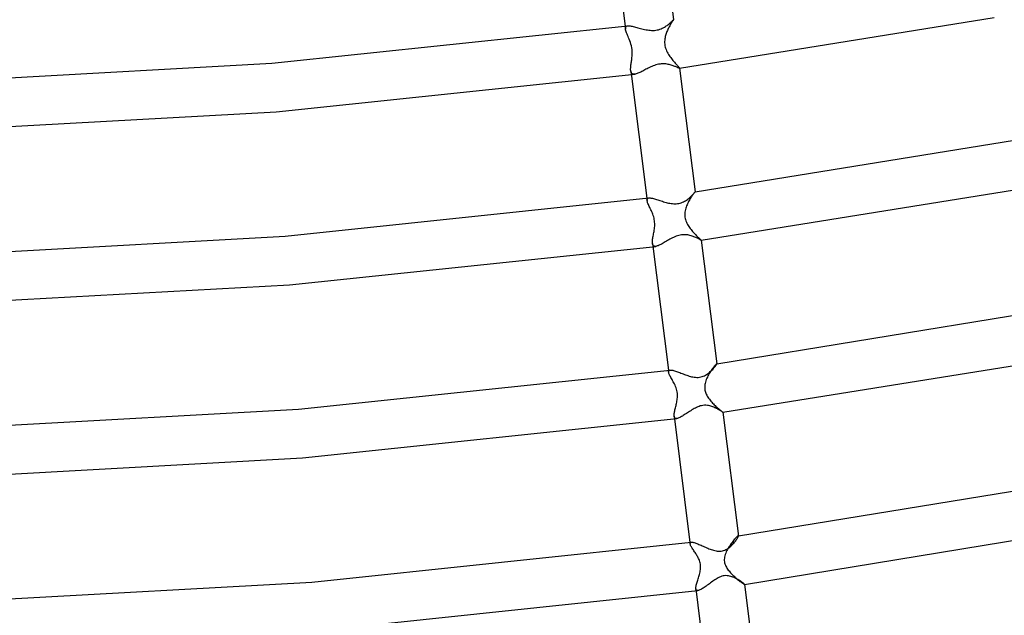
# Model space of a CAD drawing. Header units: millimetres. Extents: x -374 to 374, y -188 to 321.
# Tile 40 of 112: x 28 to 108, y -140 to -91. Entities that reach past the tile are written whole.
import ezdxf

# ---------------------------------------------------------------- set-up
doc = ezdxf.new("R2010")
doc.units = ezdxf.units.MM
doc.layers.add('HIDDEN', color=7, linetype='Continuous')
doc.layers.add('THICK', color=7, linetype='Continuous')

msp = doc.modelspace()

# ---------------------------------------------------------------- linework, layer by layer
at = {"layer": 'HIDDEN'}
for p, q in [((81.251, -90.989), (81.218, -91.04)), ((81.281, -90.942), (81.251, -90.989)), ((81.307, -90.901), (81.281, -90.942)), ((81.331, -90.866), (81.307, -90.901)), ((81.351, -90.836), (81.331, -90.866)), ((81.367, -90.813), (81.351, -90.836)), ((81.379, -90.795), (81.367, -90.813)), ((81.386, -90.784), (81.379, -90.795)), ((81.388, -90.779), (81.386, -90.784)), ((81.387, -90.778), (81.388, -90.778)), ((81.388, -90.778), (81.388, -90.778)), ((81.388, -90.778), (81.388, -90.778)), ((81.388, -90.778), (81.388, -90.779)), ((81.388, -90.779), (81.388, -90.779)), ((81.388, -90.779), (81.388, -90.779)), ((77.423, -91.309), (77.453, -91.545)), ((77.449, -91.483), (77.455, -91.428)), ((77.453, -91.546), (77.449, -91.483)), ((77.465, -91.614), (77.453, -91.546)), ((77.455, -91.428), (77.471, -91.381)), ((77.485, -91.69), (77.465, -91.614)), ((77.471, -91.381), (77.497, -91.343)), ((77.512, -91.771), (77.485, -91.69)), ((77.497, -91.343), (77.535, -91.313)), ((77.544, -91.858), (77.512, -91.771)), ((77.535, -91.313), (77.582, -91.293)), ((77.582, -91.293), (77.641, -91.28)), ((80.815, -91.839), (80.786, -91.919)), ((80.848, -91.754), (80.815, -91.839)), ((80.883, -91.671), (80.848, -91.754)), ((80.919, -91.589), (80.883, -91.671)), ((80.957, -91.51), (80.919, -91.589)), ((80.995, -91.433), (80.957, -91.51)), ((81.034, -91.359), (80.995, -91.433)), ((81.073, -91.288), (81.034, -91.359)), ((81.111, -91.22), (81.073, -91.288)), ((81.148, -91.156), (81.111, -91.22)), ((81.184, -91.096), (81.148, -91.156)), ((81.218, -91.04), (81.184, -91.096)), ((77.581, -91.95), (77.544, -91.858)), ((77.622, -92.047), (77.581, -91.95)), ((77.665, -92.149), (77.622, -92.047)), ((77.71, -92.255), (77.665, -92.149)), ((77.76, -92.377), (77.71, -92.255)), ((77.809, -92.505), (77.76, -92.377)), ((77.857, -92.639), (77.809, -92.505)), ((77.9, -92.78), (77.857, -92.639)), ((80.665, -92.459), (80.659, -92.567)), ((80.659, -92.567), (80.659, -92.679)), ((80.677, -92.356), (80.665, -92.459)), ((80.693, -92.258), (80.677, -92.356)), ((80.713, -92.167), (80.693, -92.258)), ((80.735, -92.081), (80.713, -92.167)), ((80.759, -91.999), (80.735, -92.081)), ((80.786, -91.919), (80.759, -91.999)), ((77.937, -92.925), (77.9, -92.78)), ((77.966, -93.074), (77.937, -92.925)), ((77.987, -93.228), (77.966, -93.074)), ((77.999, -93.383), (77.987, -93.228)), ((78.003, -93.527), (77.999, -93.383)), ((80.659, -92.679), (80.668, -92.793)), ((80.668, -92.793), (80.684, -92.905)), ((80.684, -92.905), (80.707, -93.014)), ((80.707, -93.014), (80.738, -93.122)), ((80.738, -93.122), (80.775, -93.228)), ((80.775, -93.228), (80.818, -93.331)), ((80.818, -93.331), (80.866, -93.431)), ((80.866, -93.431), (80.918, -93.528)), ((77.928, -94.318), (77.94, -94.233)), ((77.94, -94.233), (77.952, -94.146)), ((77.952, -94.146), (77.963, -94.057)), ((77.963, -94.057), (77.974, -93.968)), ((77.974, -93.968), (77.984, -93.877)), ((77.984, -93.877), (77.993, -93.776)), ((77.993, -93.776), (78, -93.659)), ((78, -93.659), (78.003, -93.527)), ((80.918, -93.528), (80.973, -93.622)), ((80.973, -93.622), (81.031, -93.712)), ((81.031, -93.712), (81.09, -93.798)), ((81.09, -93.798), (81.151, -93.882)), ((81.151, -93.882), (81.212, -93.964)), ((81.212, -93.964), (81.275, -94.042)), ((81.275, -94.042), (81.337, -94.118)), ((81.337, -94.118), (81.399, -94.19)), ((81.399, -94.19), (81.459, -94.259)), ((81.459, -94.259), (81.518, -94.324)), ((77.876, -94.848), (77.877, -94.782)), ((77.877, -94.91), (77.876, -94.848)), ((77.877, -94.782), (77.881, -94.712)), ((77.882, -94.968), (77.877, -94.91)), ((77.881, -94.712), (77.887, -94.639)), ((77.892, -95.025), (77.882, -94.968)), ((77.887, -94.639), (77.895, -94.562)), ((77.906, -95.076), (77.892, -95.025)), ((77.895, -94.562), (77.905, -94.483)), ((77.905, -94.483), (77.916, -94.402)), ((77.916, -94.402), (77.928, -94.318)), ((81.518, -94.324), (81.575, -94.386)), ((81.575, -94.386), (81.628, -94.443)), ((81.628, -94.443), (81.677, -94.496)), ((81.677, -94.496), (81.723, -94.544)), ((81.723, -94.544), (81.763, -94.587)), ((81.763, -94.587), (81.799, -94.626)), ((81.799, -94.626), (81.829, -94.659)), ((81.829, -94.659), (81.852, -94.687)), ((81.852, -94.687), (81.87, -94.709)), ((81.87, -94.709), (81.881, -94.727)), ((81.879, -94.748), (81.877, -94.749)), ((81.882, -94.747), (81.879, -94.748)), ((81.881, -94.727), (81.885, -94.739)), ((81.883, -94.746), (81.882, -94.747)), ((81.885, -94.744), (81.883, -94.746)), ((81.885, -94.739), (81.885, -94.742)), ((81.885, -94.742), (81.885, -94.744)), ((77.925, -95.12), (77.906, -95.076)), ((77.95, -95.158), (77.925, -95.12)), ((77.979, -95.19), (77.95, -95.158)), ((78.015, -95.214), (77.979, -95.19)), ((78.056, -95.232), (78.015, -95.214)), ((78.103, -95.241), (78.056, -95.232)), ((78.155, -95.244), (78.103, -95.241)), ((78.212, -95.24), (78.155, -95.244)), ((79.191, -105.391), (79.215, -105.579)), ((79.212, -105.53), (79.217, -105.487)), ((79.215, -105.579), (79.212, -105.53)), ((79.217, -105.487), (79.23, -105.45)), ((79.23, -105.45), (79.251, -105.419)), ((79.251, -105.419), (79.281, -105.395)), ((79.281, -105.395), (79.32, -105.378)), ((79.32, -105.378), (79.367, -105.368)), ((82.706, -105.5), (82.66, -105.582)), ((82.753, -105.421), (82.706, -105.5)), ((82.799, -105.345), (82.753, -105.421)), ((82.845, -105.273), (82.799, -105.345)), ((82.889, -105.206), (82.845, -105.273)), ((82.931, -105.144), (82.889, -105.206)), ((82.971, -105.087), (82.931, -105.144)), ((83.008, -105.036), (82.971, -105.087)), ((83.043, -104.991), (83.008, -105.036)), ((83.073, -104.952), (83.043, -104.991)), ((83.099, -104.92), (83.073, -104.952)), ((83.121, -104.894), (83.099, -104.92)), ((83.138, -104.876), (83.121, -104.894)), ((83.149, -104.865), (83.138, -104.876)), ((83.155, -104.861), (83.149, -104.865)), ((83.156, -104.861), (83.155, -104.861)), ((83.156, -104.862), (83.156, -104.861)), ((83.156, -104.861), (83.156, -104.861)), ((83.156, -104.861), (83.156, -104.861)), ((83.156, -104.861), (83.156, -104.861)), ((83.156, -104.861), (83.156, -104.861)), ((79.225, -105.635), (79.215, -105.579)), ((79.242, -105.695), (79.225, -105.635)), ((79.264, -105.76), (79.242, -105.695)), ((79.292, -105.83), (79.264, -105.76)), ((79.324, -105.904), (79.292, -105.83)), ((79.361, -105.983), (79.324, -105.904)), ((79.4, -106.065), (79.361, -105.983)), ((79.442, -106.151), (79.4, -106.065)), ((79.486, -106.239), (79.442, -106.151)), ((79.53, -106.33), (79.486, -106.239)), ((79.572, -106.42), (79.53, -106.33)), ((82.358, -106.318), (82.336, -106.419)), ((82.386, -106.218), (82.358, -106.318)), ((82.417, -106.121), (82.386, -106.218)), ((82.452, -106.026), (82.417, -106.121)), ((82.489, -105.934), (82.452, -106.026)), ((82.529, -105.843), (82.489, -105.934)), ((82.571, -105.754), (82.529, -105.843)), ((82.615, -105.667), (82.571, -105.754)), ((82.66, -105.582), (82.615, -105.667)), ((79.614, -106.513), (79.572, -106.42)), ((79.654, -106.607), (79.614, -106.513)), ((79.692, -106.704), (79.654, -106.607)), ((79.727, -106.804), (79.692, -106.704)), ((79.76, -106.907), (79.727, -106.804)), ((79.788, -107.014), (79.76, -106.907)), ((79.811, -107.123), (79.788, -107.014)), ((79.829, -107.233), (79.811, -107.123)), ((82.308, -106.627), (82.304, -106.731)), ((82.304, -106.731), (82.308, -106.835)), ((82.319, -106.522), (82.308, -106.627)), ((82.308, -106.835), (82.318, -106.939)), ((82.318, -106.939), (82.336, -107.041)), ((82.336, -106.419), (82.319, -106.522)), ((82.336, -107.041), (82.362, -107.144)), ((82.362, -107.144), (82.395, -107.245)), ((79.81, -108), (79.825, -107.894)), ((79.825, -107.894), (79.836, -107.786)), ((79.841, -107.344), (79.829, -107.233)), ((79.836, -107.786), (79.844, -107.677)), ((79.847, -107.454), (79.841, -107.344)), ((79.844, -107.677), (79.848, -107.565)), ((79.848, -107.565), (79.847, -107.454)), ((82.395, -107.245), (82.433, -107.343)), ((82.433, -107.343), (82.477, -107.438)), ((82.477, -107.438), (82.526, -107.531)), ((82.526, -107.531), (82.578, -107.62)), ((82.578, -107.62), (82.634, -107.707)), ((82.634, -107.707), (82.693, -107.793)), ((82.693, -107.793), (82.754, -107.877)), ((82.754, -107.877), (82.818, -107.959)), ((79.665, -108.833), (79.676, -108.752)), ((79.676, -108.752), (79.689, -108.667)), ((79.689, -108.667), (79.705, -108.58)), ((79.705, -108.58), (79.722, -108.489)), ((79.722, -108.489), (79.74, -108.396)), ((79.74, -108.396), (79.758, -108.301)), ((79.758, -108.301), (79.776, -108.203)), ((79.776, -108.203), (79.794, -108.103)), ((79.794, -108.103), (79.81, -108)), ((82.818, -107.959), (82.883, -108.038)), ((82.883, -108.038), (82.95, -108.116)), ((82.95, -108.116), (83.016, -108.19)), ((83.016, -108.19), (83.083, -108.262)), ((83.083, -108.262), (83.148, -108.331)), ((83.148, -108.331), (83.212, -108.396)), ((83.212, -108.396), (83.273, -108.457)), ((83.273, -108.457), (83.332, -108.515)), ((83.332, -108.515), (83.387, -108.568)), ((83.387, -108.568), (83.439, -108.618)), ((83.439, -108.618), (83.486, -108.662)), ((83.486, -108.662), (83.529, -108.702)), ((83.529, -108.702), (83.565, -108.736)), ((83.565, -108.736), (83.596, -108.765)), ((79.653, -108.98), (79.657, -108.909)), ((79.653, -109.046), (79.653, -108.98)), ((79.658, -109.106), (79.653, -109.046)), ((79.657, -108.909), (79.665, -108.833)), ((79.669, -109.164), (79.658, -109.106)), ((79.686, -109.215), (79.669, -109.164)), ((79.709, -109.256), (79.686, -109.215)), ((79.74, -109.289), (79.709, -109.256)), ((79.777, -109.313), (79.74, -109.289)), ((79.822, -109.327), (79.777, -109.313)), ((79.874, -109.332), (79.822, -109.327)), ((79.932, -109.329), (79.874, -109.332)), ((83.596, -108.765), (83.621, -108.789)), ((83.621, -108.789), (83.639, -108.807)), ((83.639, -108.807), (83.65, -108.82)), ((83.65, -108.82), (83.654, -108.828)), ((83.653, -108.83), (83.652, -108.83)), ((83.654, -108.83), (83.653, -108.83)), ((83.654, -108.828), (83.654, -108.829)), ((83.654, -108.829), (83.654, -108.829)), ((83.654, -108.829), (83.654, -108.829)), ((83.654, -108.829), (83.654, -108.83)), ((84.67, -119.205), (84.622, -119.268)), ((84.716, -119.148), (84.67, -119.205)), ((84.759, -119.097), (84.716, -119.148)), ((84.798, -119.052), (84.759, -119.097)), ((84.833, -119.015), (84.798, -119.052)), ((84.863, -118.985), (84.833, -119.015)), ((84.887, -118.963), (84.863, -118.985)), ((84.906, -118.95), (84.887, -118.963)), ((84.918, -118.944), (84.906, -118.95)), ((84.92, -118.944), (84.918, -118.944)), ((84.918, -118.944), (84.919, -118.944)), ((84.919, -118.944), (84.92, -118.944)), ((84.922, -118.944), (84.92, -118.944)), ((84.92, -118.944), (84.922, -118.944)), ((84.923, -118.945), (84.922, -118.944)), ((84.922, -118.944), (84.923, -118.944)), ((84.923, -118.944), (84.924, -118.943)), ((84.924, -118.946), (84.923, -118.945)), ((84.924, -118.943), (84.925, -118.943)), ((84.925, -118.947), (84.924, -118.946)), ((84.925, -118.949), (84.925, -118.947)), ((80.96, -119.474), (80.978, -119.619)), ((80.976, -119.575), (80.983, -119.537)), ((80.978, -119.619), (80.976, -119.575)), ((80.988, -119.669), (80.978, -119.619)), ((80.983, -119.537), (80.998, -119.506)), ((81.004, -119.724), (80.988, -119.669)), ((80.998, -119.506), (81.022, -119.482)), ((81.027, -119.784), (81.004, -119.724)), ((81.022, -119.482), (81.055, -119.466)), ((81.056, -119.849), (81.027, -119.784)), ((81.055, -119.466), (81.098, -119.456)), ((81.091, -119.919), (81.056, -119.849)), ((81.129, -119.992), (81.091, -119.919)), ((81.171, -120.069), (81.129, -119.992)), ((84.153, -120.031), (84.107, -120.132)), ((84.201, -119.934), (84.153, -120.031)), ((84.252, -119.839), (84.201, -119.934)), ((84.304, -119.746), (84.252, -119.839)), ((84.358, -119.657), (84.304, -119.746)), ((84.412, -119.571), (84.358, -119.657)), ((84.465, -119.489), (84.412, -119.571)), ((84.519, -119.41), (84.465, -119.489)), ((84.571, -119.337), (84.519, -119.41)), ((84.622, -119.268), (84.571, -119.337)), ((81.216, -120.149), (81.171, -120.069)), ((81.263, -120.232), (81.216, -120.149)), ((81.311, -120.317), (81.263, -120.232)), ((81.36, -120.405), (81.311, -120.317)), ((81.409, -120.496), (81.36, -120.405)), ((81.458, -120.591), (81.409, -120.496)), ((81.506, -120.69), (81.458, -120.591)), ((81.552, -120.794), (81.506, -120.69)), ((81.594, -120.901), (81.552, -120.794)), ((83.939, -120.743), (83.934, -120.83)), ((83.934, -120.83), (83.934, -120.91)), ((83.95, -120.649), (83.939, -120.743)), ((83.969, -120.547), (83.95, -120.649)), ((83.995, -120.443), (83.969, -120.547)), ((84.027, -120.338), (83.995, -120.443)), ((84.065, -120.234), (84.027, -120.338)), ((84.107, -120.132), (84.065, -120.234)), ((81.631, -121.012), (81.594, -120.901)), ((81.662, -121.126), (81.631, -121.012)), ((81.687, -121.244), (81.662, -121.126)), ((81.703, -121.365), (81.687, -121.244)), ((81.711, -121.485), (81.703, -121.365)), ((81.706, -121.708), (81.711, -121.6)), ((81.711, -121.6), (81.711, -121.485)), ((83.934, -120.91), (83.939, -120.982)), ((83.939, -120.982), (83.947, -121.048)), ((83.947, -121.048), (83.958, -121.112)), ((83.958, -121.112), (83.974, -121.181)), ((83.974, -121.181), (83.995, -121.254)), ((83.995, -121.254), (84.023, -121.333)), ((84.023, -121.333), (84.058, -121.416)), ((84.058, -121.416), (84.1, -121.504)), ((84.1, -121.504), (84.149, -121.593)), ((84.149, -121.593), (84.202, -121.679)), ((81.544, -122.537), (81.566, -122.45)), ((81.566, -122.45), (81.588, -122.361)), ((81.588, -122.361), (81.61, -122.271)), ((81.61, -122.271), (81.631, -122.18)), ((81.631, -122.18), (81.65, -122.088)), ((81.65, -122.088), (81.668, -121.996)), ((81.668, -121.996), (81.683, -121.903)), ((81.683, -121.903), (81.696, -121.809)), ((81.696, -121.809), (81.706, -121.708)), ((84.202, -121.679), (84.26, -121.764)), ((84.26, -121.764), (84.32, -121.847)), ((84.32, -121.847), (84.384, -121.928)), ((84.384, -121.928), (84.449, -122.006)), ((84.449, -122.006), (84.516, -122.083)), ((84.516, -122.083), (84.584, -122.158)), ((84.584, -122.158), (84.652, -122.23)), ((84.652, -122.23), (84.722, -122.301)), ((84.722, -122.301), (84.79, -122.368)), ((84.79, -122.368), (84.858, -122.433)), ((84.858, -122.433), (84.925, -122.495)), ((81.429, -123.131), (81.434, -123.07)), ((81.429, -123.187), (81.429, -123.131)), ((81.432, -123.238), (81.429, -123.187)), ((81.443, -123.29), (81.432, -123.238)), ((81.434, -123.07), (81.442, -123.004)), ((81.442, -123.004), (81.453, -122.935)), ((81.453, -122.935), (81.467, -122.862)), ((81.467, -122.862), (81.484, -122.785)), ((81.484, -122.785), (81.503, -122.705)), ((81.503, -122.705), (81.523, -122.622)), ((81.523, -122.622), (81.544, -122.537)), ((84.925, -122.495), (84.989, -122.554)), ((84.989, -122.554), (85.052, -122.609)), ((85.052, -122.609), (85.11, -122.66)), ((85.11, -122.66), (85.165, -122.707)), ((85.165, -122.707), (85.216, -122.75)), ((85.216, -122.75), (85.263, -122.788)), ((85.263, -122.788), (85.304, -122.821)), ((85.304, -122.821), (85.34, -122.849)), ((85.34, -122.849), (85.369, -122.872)), ((85.369, -122.872), (85.393, -122.89)), ((85.393, -122.89), (85.409, -122.903)), ((85.409, -122.903), (85.42, -122.91)), ((85.42, -122.91), (85.423, -122.912)), ((85.423, -122.912), (85.423, -122.912)), ((85.423, -122.912), (85.423, -122.912)), ((85.423, -122.912), (85.423, -122.912)), ((85.423, -122.912), (85.423, -122.912)), ((85.423, -122.912), (85.423, -122.912)), ((85.423, -122.912), (85.423, -122.912)), ((81.46, -123.335), (81.443, -123.29)), ((81.484, -123.37), (81.46, -123.335)), ((81.516, -123.397), (81.484, -123.37)), ((81.555, -123.413), (81.516, -123.397)), ((81.601, -123.42), (81.555, -123.413)), ((81.655, -123.417), (81.601, -123.42)), ((82.728, -133.557), (82.742, -133.666)), ((82.741, -133.633), (82.746, -133.604)), ((82.742, -133.666), (82.741, -133.633)), ((82.75, -133.707), (82.742, -133.666)), ((82.746, -133.604), (82.757, -133.581)), ((82.765, -133.752), (82.75, -133.707)), ((82.757, -133.581), (82.776, -133.563)), ((82.776, -133.563), (82.801, -133.55)), ((82.801, -133.55), (82.833, -133.543)), ((86.048, -133.735), (85.984, -133.83)), ((86.112, -133.643), (86.048, -133.735)), ((86.176, -133.556), (86.112, -133.643)), ((86.239, -133.473), (86.176, -133.556)), ((86.3, -133.396), (86.239, -133.473)), ((86.359, -133.325), (86.3, -133.396)), ((86.415, -133.26), (86.359, -133.325)), ((86.468, -133.202), (86.415, -133.26)), ((86.516, -133.152), (86.468, -133.202)), ((86.56, -133.11), (86.516, -133.152)), ((86.599, -133.076), (86.56, -133.11)), ((86.631, -133.051), (86.599, -133.076)), ((86.657, -133.035), (86.631, -133.051)), ((86.677, -133.028), (86.657, -133.035)), ((86.682, -133.028), (86.677, -133.028)), ((86.677, -133.028), (86.68, -133.028)), ((86.68, -133.028), (86.682, -133.027)), ((86.682, -133.027), (86.685, -133.027)), ((86.686, -133.028), (86.682, -133.028)), ((86.685, -133.027), (86.688, -133.026)), ((86.69, -133.03), (86.686, -133.028)), ((86.688, -133.026), (86.69, -133.026)), ((86.69, -133.026), (86.693, -133.026)), ((86.692, -133.033), (86.69, -133.03)), ((86.694, -133.037), (86.692, -133.033)), ((86.695, -133.041), (86.694, -133.037)), ((82.786, -133.802), (82.765, -133.752)), ((82.812, -133.856), (82.786, -133.802)), ((82.843, -133.914), (82.812, -133.856)), ((82.879, -133.975), (82.843, -133.914)), ((82.918, -134.039), (82.879, -133.975)), ((82.96, -134.107), (82.918, -134.039)), ((83.006, -134.177), (82.96, -134.107)), ((83.053, -134.249), (83.006, -134.177)), ((83.102, -134.323), (83.053, -134.249)), ((83.152, -134.4), (83.102, -134.323)), ((83.202, -134.478), (83.152, -134.4)), ((83.244, -134.544), (83.202, -134.478)), ((85.655, -134.447), (85.617, -134.552)), ((85.7, -134.341), (85.655, -134.447)), ((85.75, -134.235), (85.7, -134.341)), ((85.805, -134.129), (85.75, -134.235)), ((85.862, -134.028), (85.805, -134.129)), ((85.922, -133.928), (85.862, -134.028)), ((85.984, -133.83), (85.922, -133.928)), ((83.285, -134.612), (83.244, -134.544)), ((83.325, -134.68), (83.285, -134.612)), ((83.363, -134.749), (83.325, -134.68)), ((83.4, -134.818), (83.363, -134.749)), ((83.435, -134.889), (83.4, -134.818)), ((83.47, -134.966), (83.435, -134.889)), ((83.504, -135.051), (83.47, -134.966)), ((83.535, -135.144), (83.504, -135.051)), ((83.562, -135.245), (83.535, -135.144)), ((83.582, -135.351), (83.562, -135.245)), ((85.548, -134.854), (85.54, -134.951)), ((85.54, -134.951), (85.541, -135.046)), ((85.541, -135.046), (85.55, -135.14)), ((85.563, -134.756), (85.548, -134.854)), ((85.55, -135.14), (85.567, -135.232)), ((85.586, -134.655), (85.563, -134.756)), ((85.567, -135.232), (85.592, -135.322)), ((85.617, -134.552), (85.586, -134.655)), ((85.592, -135.322), (85.624, -135.412)), ((83.503, -136.176), (83.528, -136.08)), ((83.528, -136.08), (83.551, -135.98)), ((83.551, -135.98), (83.571, -135.877)), ((83.571, -135.877), (83.586, -135.773)), ((83.594, -135.456), (83.582, -135.351)), ((83.586, -135.773), (83.596, -135.667)), ((83.599, -135.561), (83.594, -135.456)), ((83.596, -135.667), (83.599, -135.561)), ((85.624, -135.412), (85.664, -135.5)), ((85.664, -135.5), (85.708, -135.585)), ((85.708, -135.585), (85.758, -135.668)), ((85.758, -135.668), (85.811, -135.747)), ((85.811, -135.747), (85.867, -135.824)), ((85.867, -135.824), (85.927, -135.899)), ((85.927, -135.899), (85.989, -135.974)), ((85.989, -135.974), (86.055, -136.048)), ((86.055, -136.048), (86.123, -136.122)), ((86.123, -136.122), (86.193, -136.193)), ((83.259, -136.982), (83.281, -136.901)), ((83.281, -136.901), (83.306, -136.817)), ((83.306, -136.817), (83.333, -136.73)), ((83.333, -136.73), (83.361, -136.641)), ((83.361, -136.641), (83.39, -136.55)), ((83.39, -136.55), (83.419, -136.458)), ((83.419, -136.458), (83.448, -136.364)), ((83.448, -136.364), (83.476, -136.271)), ((83.476, -136.271), (83.503, -136.176)), ((86.193, -136.193), (86.265, -136.264)), ((86.265, -136.264), (86.337, -136.333)), ((86.337, -136.333), (86.41, -136.401)), ((86.41, -136.401), (86.483, -136.466)), ((86.483, -136.466), (86.555, -136.529)), ((86.555, -136.529), (86.625, -136.588)), ((86.625, -136.588), (86.693, -136.644)), ((86.693, -136.644), (86.759, -136.698)), ((86.759, -136.698), (86.821, -136.747)), ((86.821, -136.747), (86.881, -136.793)), ((86.881, -136.793), (86.937, -136.835)), ((86.937, -136.835), (86.988, -136.872)), ((86.988, -136.872), (87.035, -136.905)), ((87.035, -136.905), (87.076, -136.933)), ((87.076, -136.933), (87.111, -136.956)), ((87.111, -136.956), (87.141, -136.974)), ((83.203, -137.315), (83.206, -137.259)), ((83.206, -137.364), (83.203, -137.315)), ((83.206, -137.259), (83.213, -137.197)), ((83.217, -137.412), (83.206, -137.364)), ((83.213, -137.197), (83.224, -137.13)), ((83.234, -137.451), (83.217, -137.412)), ((83.224, -137.13), (83.24, -137.058)), ((83.26, -137.48), (83.234, -137.451)), ((83.24, -137.058), (83.259, -136.982)), ((83.293, -137.499), (83.26, -137.48)), ((83.335, -137.507), (83.293, -137.499)), ((83.383, -137.505), (83.335, -137.507)), ((87.141, -136.974), (87.164, -136.986)), ((87.164, -136.986), (87.18, -136.993)), ((87.18, -136.993), (87.189, -136.995)), ((87.189, -136.995), (87.19, -136.995)), ((87.19, -136.995), (87.191, -136.994)), ((87.19, -136.995), (87.19, -136.995)), ((87.191, -136.993), (87.191, -136.992)), ((87.191, -136.994), (87.191, -136.993)), ((87.191, -136.994), (87.191, -136.994))]:
    msp.add_line(p, q, dxfattribs=at)
at = {"layer": 'THICK'}
for p, q in [((76.153, -81.195), (77.423, -91.309)), ((80.115, -80.645), (81.388, -90.779)), ((81.108, -91.046), (81.158, -91.001)), ((81.158, -91.001), (81.204, -90.959)), ((81.204, -90.959), (81.245, -90.92)), ((81.245, -90.92), (81.28, -90.885)), ((81.28, -90.885), (81.311, -90.854)), ((81.311, -90.854), (81.337, -90.828)), ((81.337, -90.828), (81.357, -90.807)), ((81.357, -90.807), (81.373, -90.791)), ((81.373, -90.791), (81.383, -90.782)), ((81.383, -90.782), (81.387, -90.778)), ((81.877, -94.749), (107.628, -90.601)), ((48.53, -94.338), (77.641, -91.28)), ((77.641, -91.28), (77.7, -91.276)), ((77.7, -91.276), (77.766, -91.278)), ((77.766, -91.278), (77.838, -91.284)), ((77.838, -91.284), (77.916, -91.296)), ((77.916, -91.296), (77.999, -91.312)), ((77.999, -91.312), (78.087, -91.331)), ((78.087, -91.331), (78.179, -91.353)), ((78.179, -91.353), (78.275, -91.378)), ((78.275, -91.378), (78.375, -91.405)), ((78.375, -91.405), (78.477, -91.433)), ((78.477, -91.433), (78.582, -91.462)), ((78.582, -91.462), (78.689, -91.491)), ((78.689, -91.491), (78.798, -91.52)), ((78.798, -91.52), (78.908, -91.548)), ((78.908, -91.548), (79.021, -91.575)), ((79.021, -91.575), (79.134, -91.598)), ((79.134, -91.598), (79.249, -91.619)), ((79.249, -91.619), (79.364, -91.636)), ((79.364, -91.636), (79.479, -91.649)), ((79.479, -91.649), (79.594, -91.656)), ((79.594, -91.656), (79.709, -91.658)), ((79.709, -91.658), (79.822, -91.653)), ((79.822, -91.653), (79.933, -91.641)), ((79.933, -91.641), (80.048, -91.622)), ((80.048, -91.622), (80.158, -91.596)), ((80.158, -91.596), (80.263, -91.564)), ((80.263, -91.564), (80.363, -91.527)), ((80.363, -91.527), (80.459, -91.485)), ((80.459, -91.485), (80.549, -91.441)), ((80.549, -91.441), (80.635, -91.393)), ((80.635, -91.393), (80.716, -91.344)), ((80.716, -91.344), (80.792, -91.293)), ((80.792, -91.293), (80.864, -91.243)), ((80.864, -91.243), (80.931, -91.192)), ((80.931, -91.192), (80.995, -91.142)), ((80.995, -91.142), (81.054, -91.093)), ((81.054, -91.093), (81.108, -91.046)), ((18.869, -95.976), (48.53, -94.338)), ((77.882, -94.968), (79.191, -105.391)), ((78.697, -95.065), (78.618, -95.103)), ((78.779, -95.024), (78.697, -95.065)), ((78.864, -94.98), (78.779, -95.024)), ((78.951, -94.935), (78.864, -94.98)), ((79.041, -94.887), (78.951, -94.935)), ((79.132, -94.839), (79.041, -94.887)), ((79.226, -94.79), (79.132, -94.839)), ((79.322, -94.741), (79.226, -94.79)), ((79.42, -94.693), (79.322, -94.741)), ((79.521, -94.645), (79.42, -94.693)), ((79.623, -94.6), (79.521, -94.645)), ((79.728, -94.557), (79.623, -94.6)), ((79.835, -94.517), (79.728, -94.557)), ((79.943, -94.482), (79.835, -94.517)), ((80.053, -94.451), (79.943, -94.482)), ((80.165, -94.426), (80.053, -94.451)), ((80.28, -94.407), (80.165, -94.426)), ((80.378, -94.397), (80.28, -94.407)), ((80.477, -94.391), (80.378, -94.397)), ((80.575, -94.391), (80.477, -94.391)), ((80.671, -94.396), (80.575, -94.391)), ((80.764, -94.405), (80.671, -94.396)), ((80.856, -94.417), (80.764, -94.405)), ((80.944, -94.434), (80.856, -94.417)), ((81.03, -94.453), (80.944, -94.434)), ((81.114, -94.474), (81.03, -94.453)), ((81.194, -94.497), (81.114, -94.474)), ((81.271, -94.521), (81.194, -94.497)), ((81.344, -94.546), (81.271, -94.521)), ((81.414, -94.572), (81.344, -94.546)), ((81.48, -94.597), (81.414, -94.572)), ((81.542, -94.621), (81.48, -94.597)), ((81.599, -94.645), (81.542, -94.621)), ((81.653, -94.667), (81.599, -94.645)), ((81.701, -94.688), (81.653, -94.667)), ((81.745, -94.706), (81.701, -94.688)), ((81.783, -94.721), (81.745, -94.706)), ((81.815, -94.734), (81.783, -94.721)), ((81.842, -94.743), (81.815, -94.734)), ((81.862, -94.748), (81.842, -94.743)), ((81.877, -94.749), (81.862, -94.748)), ((81.885, -94.739), (83.156, -104.862)), ((48.882, -98.322), (78.212, -95.24)), ((78.271, -95.229), (78.212, -95.24)), ((78.333, -95.214), (78.271, -95.229)), ((78.399, -95.193), (78.333, -95.214)), ((78.468, -95.167), (78.399, -95.193)), ((78.541, -95.137), (78.468, -95.167)), ((78.618, -95.103), (78.541, -95.137)), ((19.005, -99.974), (48.882, -98.322)), ((83.155, -104.861), (109.272, -100.652)), ((83.652, -108.83), (109.969, -104.592)), ((49.611, -108.495), (79.367, -105.368)), ((79.367, -105.368), (79.416, -105.365)), ((79.416, -105.365), (79.471, -105.367)), ((79.471, -105.367), (79.532, -105.373)), ((79.532, -105.373), (79.599, -105.384)), ((79.599, -105.384), (79.67, -105.399)), ((79.67, -105.399), (79.746, -105.417)), ((79.746, -105.417), (79.827, -105.439)), ((79.827, -105.439), (79.911, -105.463)), ((79.911, -105.463), (79.999, -105.49)), ((79.999, -105.49), (80.089, -105.519)), ((80.089, -105.519), (80.181, -105.549)), ((82.444, -105.543), (82.518, -105.492)), ((82.518, -105.492), (82.588, -105.44)), ((82.588, -105.44), (82.655, -105.387)), ((82.655, -105.387), (82.719, -105.333)), ((82.719, -105.333), (82.779, -105.279)), ((82.779, -105.279), (82.836, -105.226)), ((82.836, -105.226), (82.889, -105.175)), ((82.889, -105.175), (82.938, -105.125)), ((82.938, -105.125), (82.982, -105.078)), ((82.982, -105.078), (83.022, -105.034)), ((83.022, -105.034), (83.057, -104.994)), ((83.057, -104.994), (83.087, -104.958)), ((83.087, -104.958), (83.112, -104.927)), ((83.112, -104.927), (83.132, -104.902)), ((83.132, -104.902), (83.146, -104.882)), ((83.146, -104.882), (83.154, -104.868)), ((83.154, -104.868), (83.156, -104.862)), ((80.181, -105.549), (80.276, -105.58)), ((80.276, -105.58), (80.372, -105.611)), ((80.372, -105.611), (80.469, -105.643)), ((80.469, -105.643), (80.568, -105.673)), ((80.568, -105.673), (80.667, -105.703)), ((80.667, -105.703), (80.769, -105.732)), ((80.769, -105.732), (80.871, -105.759)), ((80.871, -105.759), (80.975, -105.783)), ((80.975, -105.783), (81.08, -105.805)), ((81.08, -105.805), (81.186, -105.823)), ((81.186, -105.823), (81.292, -105.836)), ((81.292, -105.836), (81.398, -105.844)), ((81.398, -105.844), (81.504, -105.847)), ((81.504, -105.847), (81.61, -105.843)), ((81.61, -105.843), (81.715, -105.833)), ((81.715, -105.833), (81.819, -105.815)), ((81.819, -105.815), (81.92, -105.791)), ((81.92, -105.791), (82.017, -105.76)), ((82.017, -105.76), (82.11, -105.725)), ((82.11, -105.725), (82.2, -105.684)), ((82.2, -105.684), (82.285, -105.64)), ((82.285, -105.64), (82.367, -105.593)), ((82.367, -105.593), (82.444, -105.543)), ((19.293, -110.17), (49.611, -108.495)), ((81.091, -108.747), (80.995, -108.801)), ((81.189, -108.693), (81.091, -108.747)), ((81.288, -108.642), (81.189, -108.693)), ((81.39, -108.592), (81.288, -108.642)), ((81.494, -108.545), (81.39, -108.592)), ((81.599, -108.502), (81.494, -108.545)), ((81.706, -108.465), (81.599, -108.502)), ((81.815, -108.432), (81.706, -108.465)), ((81.925, -108.407), (81.815, -108.432)), ((82.036, -108.388), (81.925, -108.407)), ((82.141, -108.377), (82.036, -108.388)), ((82.244, -108.374), (82.141, -108.377)), ((82.346, -108.376), (82.244, -108.374)), ((82.446, -108.385), (82.346, -108.376)), ((82.543, -108.398), (82.446, -108.385)), ((82.637, -108.416), (82.543, -108.398)), ((82.728, -108.438), (82.637, -108.416)), ((82.815, -108.463), (82.728, -108.438)), ((82.899, -108.49), (82.815, -108.463)), ((82.979, -108.518), (82.899, -108.49)), ((83.057, -108.548), (82.979, -108.518)), ((83.131, -108.579), (83.057, -108.548)), ((83.202, -108.61), (83.131, -108.579)), ((83.27, -108.641), (83.202, -108.61)), ((83.333, -108.671), (83.27, -108.641)), ((83.391, -108.7), (83.333, -108.671)), ((83.445, -108.728), (83.391, -108.7)), ((83.494, -108.753), (83.445, -108.728)), ((83.537, -108.776), (83.494, -108.753)), ((49.959, -112.48), (79.931, -109.329)), ((79.658, -109.107), (80.96, -119.474)), ((79.991, -109.318), (79.932, -109.329)), ((80.056, -109.299), (79.991, -109.318)), ((80.125, -109.275), (80.056, -109.299)), ((80.199, -109.244), (80.125, -109.275)), ((80.276, -109.208), (80.199, -109.244)), ((80.357, -109.167), (80.276, -109.208)), ((80.442, -109.122), (80.357, -109.167)), ((80.529, -109.073), (80.442, -109.122)), ((80.619, -109.021), (80.529, -109.073)), ((80.711, -108.967), (80.619, -109.021)), ((80.804, -108.912), (80.711, -108.967)), ((80.899, -108.857), (80.804, -108.912)), ((80.995, -108.801), (80.899, -108.857)), ((83.573, -108.795), (83.537, -108.776)), ((83.603, -108.81), (83.573, -108.795)), ((83.627, -108.822), (83.603, -108.81)), ((83.643, -108.828), (83.627, -108.822)), ((83.652, -108.83), (83.643, -108.828)), ((83.654, -108.828), (84.925, -118.949)), ((19.427, -114.168), (49.959, -112.48)), ((84.925, -118.943), (114.507, -114.098)), ((84.696, -119.279), (84.743, -119.224)), ((84.743, -119.224), (84.786, -119.172)), ((84.786, -119.172), (84.823, -119.123)), ((84.823, -119.123), (84.854, -119.08)), ((84.854, -119.08), (84.881, -119.041)), ((84.881, -119.041), (84.901, -119.008)), ((84.901, -119.008), (84.915, -118.982)), ((84.915, -118.982), (84.923, -118.962)), ((84.923, -118.962), (84.925, -118.949)), ((85.423, -122.912), (112.308, -118.583)), ((50.695, -122.651), (81.098, -119.456)), ((81.098, -119.456), (81.144, -119.453)), ((81.144, -119.453), (81.196, -119.456)), ((81.196, -119.456), (81.254, -119.464)), ((81.254, -119.464), (81.318, -119.477)), ((81.318, -119.477), (81.388, -119.494)), ((81.388, -119.494), (81.462, -119.515)), ((81.462, -119.515), (81.541, -119.54)), ((81.541, -119.54), (81.624, -119.568)), ((81.624, -119.568), (81.71, -119.599)), ((81.71, -119.599), (81.799, -119.631)), ((81.799, -119.631), (81.891, -119.666)), ((81.891, -119.666), (81.985, -119.702)), ((81.985, -119.702), (82.08, -119.738)), ((82.08, -119.738), (82.177, -119.775)), ((82.177, -119.775), (82.274, -119.811)), ((82.274, -119.811), (82.372, -119.846)), ((82.372, -119.846), (82.47, -119.881)), ((82.47, -119.881), (82.567, -119.913)), ((82.567, -119.913), (82.664, -119.943)), ((82.664, -119.943), (82.762, -119.971)), ((82.762, -119.971), (82.863, -119.996)), ((82.863, -119.996), (82.967, -120.018)), ((82.967, -120.018), (83.072, -120.036)), ((83.072, -120.036), (83.18, -120.048)), ((83.499, -120.041), (83.611, -120.021)), ((83.611, -120.021), (83.717, -119.993)), ((83.717, -119.993), (83.819, -119.957)), ((83.819, -119.957), (83.915, -119.914)), ((83.915, -119.914), (84.006, -119.867)), ((84.006, -119.867), (84.093, -119.815)), ((84.093, -119.815), (84.175, -119.76)), ((84.175, -119.76), (84.252, -119.703)), ((84.252, -119.703), (84.325, -119.644)), ((84.325, -119.644), (84.396, -119.584)), ((84.396, -119.584), (84.463, -119.522)), ((84.463, -119.522), (84.527, -119.46)), ((84.527, -119.46), (84.588, -119.399)), ((84.588, -119.399), (84.644, -119.338)), ((84.644, -119.338), (84.696, -119.279)), ((83.18, -120.048), (83.288, -120.053)), ((83.288, -120.053), (83.395, -120.051)), ((83.395, -120.051), (83.499, -120.041)), ((83.471, -122.43), (83.369, -122.469)), ((83.575, -122.396), (83.471, -122.43)), ((83.681, -122.37), (83.575, -122.396)), ((83.789, -122.351), (83.681, -122.37)), ((83.913, -122.34), (83.789, -122.351)), ((84.035, -122.34), (83.913, -122.34)), ((84.151, -122.35), (84.035, -122.34)), ((84.259, -122.367), (84.151, -122.35)), ((84.359, -122.389), (84.259, -122.367)), ((84.45, -122.414), (84.359, -122.389)), ((84.532, -122.441), (84.45, -122.414)), ((84.611, -122.47), (84.532, -122.441)), ((19.719, -124.364), (50.695, -122.651)), ((81.433, -123.239), (82.728, -133.557)), ((82.106, -123.223), (82.03, -123.266)), ((82.185, -123.175), (82.106, -123.223)), ((82.266, -123.125), (82.185, -123.175)), ((82.35, -123.071), (82.266, -123.125)), ((82.436, -123.015), (82.35, -123.071)), ((82.524, -122.957), (82.436, -123.015)), ((82.614, -122.898), (82.524, -122.957)), ((82.705, -122.838), (82.614, -122.898)), ((82.797, -122.779), (82.705, -122.838)), ((82.89, -122.722), (82.797, -122.779)), ((82.983, -122.666), (82.89, -122.722)), ((83.076, -122.612), (82.983, -122.666)), ((83.171, -122.561), (83.076, -122.612)), ((83.269, -122.513), (83.171, -122.561)), ((83.369, -122.469), (83.269, -122.513)), ((84.688, -122.5), (84.611, -122.47)), ((84.764, -122.533), (84.688, -122.5)), ((84.837, -122.567), (84.764, -122.533)), ((84.907, -122.602), (84.837, -122.567)), ((84.975, -122.637), (84.907, -122.602)), ((85.04, -122.672), (84.975, -122.637)), ((85.101, -122.707), (85.04, -122.672)), ((85.158, -122.74), (85.101, -122.707)), ((85.21, -122.771), (85.158, -122.74)), ((85.257, -122.801), (85.21, -122.771)), ((85.299, -122.828), (85.257, -122.801)), ((85.336, -122.852), (85.299, -122.828)), ((85.366, -122.872), (85.336, -122.852)), ((85.39, -122.889), (85.366, -122.872)), ((85.408, -122.901), (85.39, -122.889)), ((85.419, -122.909), (85.408, -122.901)), ((85.423, -122.912), (85.419, -122.909)), ((85.423, -122.912), (86.695, -133.041)), ((51.039, -126.636), (81.655, -123.417)), ((81.707, -123.407), (81.655, -123.417)), ((81.763, -123.391), (81.707, -123.407)), ((81.824, -123.368), (81.763, -123.391)), ((81.889, -123.339), (81.824, -123.368)), ((81.958, -123.305), (81.889, -123.339)), ((82.03, -123.266), (81.958, -123.305)), ((19.852, -128.361), (51.039, -126.636)), ((86.693, -133.026), (116.904, -128.078)), ((87.191, -136.995), (117.621, -132.014)), ((51.784, -136.807), (82.833, -133.543)), ((82.833, -133.543), (82.871, -133.541)), ((82.871, -133.541), (82.916, -133.544)), ((82.916, -133.544), (82.967, -133.552)), ((82.967, -133.552), (83.023, -133.565)), ((83.023, -133.565), (83.085, -133.582)), ((83.085, -133.582), (83.152, -133.603)), ((83.152, -133.603), (83.223, -133.628)), ((83.223, -133.628), (83.298, -133.657)), ((83.298, -133.657), (83.377, -133.688)), ((83.377, -133.688), (83.46, -133.722)), ((83.46, -133.722), (83.545, -133.758)), ((86.187, -133.75), (86.251, -133.684)), ((86.251, -133.684), (86.312, -133.617)), ((86.312, -133.617), (86.37, -133.55)), ((86.37, -133.55), (86.424, -133.485)), ((86.424, -133.485), (86.474, -133.422)), ((86.474, -133.422), (86.519, -133.361)), ((86.519, -133.361), (86.56, -133.304)), ((86.56, -133.304), (86.596, -133.25)), ((86.596, -133.25), (86.627, -133.201)), ((86.627, -133.201), (86.652, -133.157)), ((86.652, -133.157), (86.672, -133.118)), ((86.672, -133.118), (86.686, -133.086)), ((86.686, -133.086), (86.694, -133.06)), ((86.694, -133.06), (86.695, -133.041)), ((83.545, -133.758), (83.634, -133.797)), ((83.634, -133.797), (83.724, -133.836)), ((83.724, -133.836), (83.816, -133.877)), ((83.816, -133.877), (83.91, -133.918)), ((83.91, -133.918), (84.003, -133.959)), ((84.003, -133.959), (84.098, -134)), ((84.098, -134), (84.192, -134.04)), ((84.192, -134.04), (84.286, -134.078)), ((84.286, -134.078), (84.38, -134.114)), ((84.38, -134.114), (84.473, -134.148)), ((84.473, -134.148), (84.565, -134.179)), ((84.565, -134.179), (84.661, -134.208)), ((84.661, -134.208), (84.76, -134.235)), ((84.76, -134.235), (84.863, -134.257)), ((84.863, -134.257), (84.967, -134.273)), ((84.967, -134.273), (85.074, -134.282)), ((85.074, -134.282), (85.18, -134.283)), ((85.18, -134.283), (85.286, -134.274)), ((85.286, -134.274), (85.386, -134.256)), ((85.386, -134.256), (85.483, -134.229)), ((85.483, -134.229), (85.576, -134.194)), ((85.576, -134.194), (85.665, -134.152)), ((85.665, -134.152), (85.75, -134.104)), ((85.75, -134.104), (85.831, -134.053)), ((85.831, -134.053), (85.908, -133.997)), ((85.908, -133.997), (85.981, -133.94)), ((85.981, -133.94), (86.052, -133.879)), ((86.052, -133.879), (86.121, -133.816)), ((86.121, -133.816), (86.187, -133.75)), ((20.147, -138.557), (51.784, -136.807)), ((84.321, -136.941), (84.233, -137.006)), ((84.411, -136.875), (84.321, -136.941)), ((84.502, -136.809), (84.411, -136.875)), ((84.593, -136.744), (84.502, -136.809)), ((84.684, -136.68), (84.593, -136.744)), ((84.775, -136.619), (84.684, -136.68)), ((84.866, -136.561), (84.775, -136.619)), ((84.957, -136.507), (84.866, -136.561)), ((85.05, -136.457), (84.957, -136.507)), ((85.144, -136.41), (85.05, -136.457)), ((85.241, -136.369), (85.144, -136.41)), ((85.34, -136.335), (85.241, -136.369)), ((85.439, -136.309), (85.34, -136.335)), ((85.539, -136.291), (85.439, -136.309)), ((85.653, -136.281), (85.539, -136.291)), ((85.764, -136.283), (85.653, -136.281)), ((85.872, -136.294), (85.764, -136.283)), ((85.975, -136.314), (85.872, -136.294)), ((86.072, -136.339), (85.975, -136.314)), ((86.165, -136.369), (86.072, -136.339)), ((86.251, -136.401), (86.165, -136.369)), ((86.334, -136.436), (86.251, -136.401)), ((86.415, -136.474), (86.334, -136.436)), ((86.495, -136.514), (86.415, -136.474)), ((86.573, -136.556), (86.495, -136.514)), ((86.649, -136.599), (86.573, -136.556)), ((86.721, -136.642), (86.649, -136.599)), ((86.789, -136.684), (86.721, -136.642)), ((86.854, -136.726), (86.789, -136.684)), ((86.913, -136.766), (86.854, -136.726)), ((86.968, -136.804), (86.913, -136.766)), ((87.017, -136.84), (86.968, -136.804)), ((87.061, -136.874), (87.017, -136.84)), ((87.099, -136.904), (87.061, -136.874)), ((87.131, -136.93), (87.099, -136.904)), ((87.156, -136.953), (87.131, -136.93)), ((87.175, -136.971), (87.156, -136.953)), ((52.123, -140.793), (83.383, -137.505)), ((83.206, -137.365), (84.497, -147.639)), ((83.432, -137.495), (83.383, -137.505)), ((83.487, -137.478), (83.432, -137.495)), ((83.546, -137.453), (83.487, -137.478)), ((83.609, -137.422), (83.546, -137.453)), ((83.677, -137.386), (83.609, -137.422)), ((83.748, -137.344), (83.677, -137.386)), ((83.822, -137.296), (83.748, -137.344)), ((83.899, -137.245), (83.822, -137.296)), ((83.979, -137.19), (83.899, -137.245)), ((84.062, -137.131), (83.979, -137.19)), ((84.146, -137.07), (84.062, -137.131)), ((84.233, -137.006), (84.146, -137.07)), ((87.187, -136.984), (87.175, -136.971)), ((87.191, -136.992), (87.187, -136.984)), ((87.191, -136.992), (88.465, -147.138))]:
    msp.add_line(p, q, dxfattribs=at)

doc.saveas('drawing.dxf')
